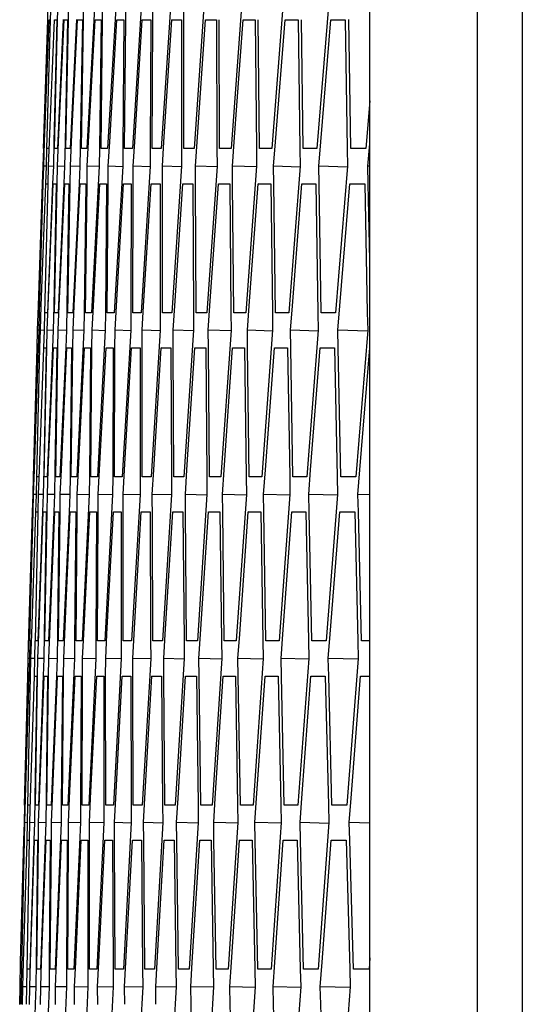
# Model space of a CAD drawing. Header units: millimetres. Extents: x 0 to 420, y 0 to 297.
# Tile 83 of 150: x 186.54 to 188.26, y 217.45 to 220.81. Entities that reach past the tile are written whole.
import ezdxf

# ---------------------------------------------------------------- set-up
doc = ezdxf.new("R2010")
doc.units = ezdxf.units.MM
doc.header["$LTSCALE"] = 23.1
doc.layers.get('0').update_dxf_attribs({"linetype": 'CONTINUOUS'})

msp = doc.modelspace()

# ---------------------------------------------------------------- linework, layer by layer
at = {"color": 7, "linetype": 'Continuous'}
for p, q in [((188.2577, 225.7925), (188.2577, 196.9141)), ((188.1035, 225.6818), (188.1035, 197.0248)), ((187.738, 200.3538), (187.738, 222.3528)), ((186.6396, 220.8114), (186.6416, 220.8714)), ((186.6495, 220.8114), (186.6513, 220.8714)), ((186.6732, 220.8114), (186.6747, 220.8714)), ((186.7106, 220.8114), (186.7119, 220.8714)), ((186.7618, 220.8113), (186.7628, 220.8714)), ((186.7997, 220.8714), (186.7731, 220.3717)), ((186.8267, 220.8114), (186.8275, 220.8714)), ((186.8725, 220.8714), (186.8439, 220.3717)), ((186.9054, 220.8114), (186.9059, 220.8714)), ((186.9591, 220.8714), (186.9284, 220.3717)), ((186.9978, 220.8114), (186.9981, 220.8714)), ((187.0595, 220.8714), (187.0267, 220.3717)), ((187.1039, 220.8114), (187.104, 220.8714)), ((187.1735, 220.8714), (187.1388, 220.3717)), ((187.3013, 220.8714), (187.2645, 220.3717)), ((187.4429, 220.8714), (187.404, 220.3717)), ((187.5981, 220.8714), (187.5573, 220.3717)), ((186.6253, 220.3717), (186.6396, 220.8114)), ((186.6288, 220.395), (186.6443, 220.8114)), ((186.637, 220.3717), (186.6495, 220.8114)), ((186.6443, 220.8114), (186.6484, 220.8114)), ((186.6457, 220.395), (186.6628, 220.8114)), ((186.671, 220.8114), (186.6607, 220.395)), ((186.6624, 220.3717), (186.6732, 220.8114)), ((186.6628, 220.8114), (186.671, 220.8114)), ((186.6925, 220.8121), (186.6727, 220.3717)), ((186.6763, 220.395), (186.6952, 220.8114)), ((186.6952, 220.8114), (186.7075, 220.8114)), ((186.7075, 220.8114), (186.6989, 220.395)), ((186.7017, 220.3717), (186.7106, 220.8114)), ((186.7376, 220.8124), (186.716, 220.3717)), ((186.7207, 220.395), (186.7413, 220.8114)), ((186.7413, 220.8114), (186.7577, 220.8114)), ((186.7577, 220.8114), (186.7504, 220.372)), ((186.7546, 220.3717), (186.7618, 220.8113)), ((186.7789, 220.395), (186.8011, 220.8114)), ((186.8011, 220.8114), (186.8216, 220.8114)), ((186.8216, 220.8114), (186.8161, 220.3717)), ((186.8214, 220.3717), (186.8267, 220.8114)), ((186.8508, 220.395), (186.8747, 220.8114)), ((186.8747, 220.8114), (186.8993, 220.8114)), ((186.8993, 220.8114), (186.8956, 220.3717)), ((186.9018, 220.3717), (186.9054, 220.8114)), ((186.9364, 220.395), (186.9621, 220.8114)), ((186.9621, 220.8114), (186.9907, 220.8114)), ((186.9907, 220.8114), (186.9889, 220.3717)), ((186.996, 220.3717), (186.9978, 220.8114)), ((187.0358, 220.395), (187.0631, 220.8114)), ((187.0631, 220.8114), (187.0959, 220.8114)), ((187.0958, 220.8103), (187.0631, 220.8114)), ((187.0959, 220.8114), (187.0958, 220.3717)), ((187.104, 220.3717), (187.1039, 220.8114)), ((187.1489, 220.395), (187.178, 220.8114)), ((187.178, 220.8114), (187.2148, 220.8114)), ((187.2148, 220.8114), (187.2165, 220.3716)), ((187.2257, 220.3717), (187.2238, 220.8114)), ((187.2758, 220.395), (187.3065, 220.8114)), ((187.3065, 220.8114), (187.3474, 220.8114)), ((187.3474, 220.8114), (187.351, 220.3716)), ((187.3611, 220.3717), (187.3574, 220.8115)), ((187.4163, 220.395), (187.4488, 220.8114)), ((187.4488, 220.8114), (187.4938, 220.8114)), ((187.4938, 220.8114), (187.4991, 220.3715)), ((187.5102, 220.3717), (187.5047, 220.8115)), ((187.5706, 220.395), (187.6047, 220.8114)), ((187.6047, 220.8114), (187.6538, 220.8114)), ((187.6538, 220.8114), (187.661, 220.3715)), ((187.6731, 220.3717), (187.6658, 220.8116)), ((187.738, 220.5344), (187.7242, 220.3717)), ((186.6258, 220.3117), (186.6288, 220.395)), ((186.6424, 220.3117), (186.6457, 220.395)), ((186.6607, 220.395), (186.6587, 220.3117)), ((186.6727, 220.3117), (186.6763, 220.395)), ((186.6989, 220.395), (186.6972, 220.3117)), ((186.7167, 220.3117), (186.7207, 220.395)), ((186.7745, 220.3117), (186.7789, 220.395)), ((186.8461, 220.3117), (186.8508, 220.395)), ((186.9314, 220.3117), (186.9364, 220.395)), ((187.0304, 220.3117), (187.0358, 220.395)), ((187.1432, 220.3117), (187.1489, 220.395)), ((187.2697, 220.3117), (187.2758, 220.395)), ((187.4099, 220.3117), (187.4163, 220.395)), ((187.5639, 220.3117), (187.5706, 220.395)), ((187.7315, 220.3117), (187.738, 220.388)), ((186.625, 220.3717), (186.623, 220.3117)), ((186.6255, 220.3717), (186.6253, 220.3717)), ((186.6357, 220.3719), (186.634, 220.3117)), ((186.6431, 220.3717), (186.637, 220.3717)), ((186.6727, 220.3717), (186.6624, 220.3717)), ((186.716, 220.3717), (186.7017, 220.3717)), ((186.7504, 220.372), (186.7495, 220.3117)), ((186.7731, 220.3717), (186.7546, 220.3717)), ((186.8161, 220.3717), (186.8155, 220.3117)), ((186.8439, 220.3717), (186.8214, 220.3717)), ((186.8956, 220.3717), (186.8952, 220.3117)), ((186.9284, 220.3717), (186.9018, 220.3717)), ((186.9889, 220.3717), (186.9887, 220.3117)), ((187.0267, 220.3717), (186.996, 220.3717)), ((187.0958, 220.3717), (187.0959, 220.3117)), ((187.1388, 220.3717), (187.104, 220.3717)), ((187.2165, 220.3716), (187.2168, 220.3117)), ((187.2645, 220.3717), (187.2257, 220.3717)), ((187.351, 220.3716), (187.3515, 220.3117)), ((187.404, 220.3717), (187.3611, 220.3717)), ((187.4991, 220.3715), (187.4999, 220.3117)), ((187.5573, 220.3717), (187.5102, 220.3717)), ((187.661, 220.3715), (187.662, 220.3117)), ((187.7242, 220.3717), (187.6731, 220.3717)), ((186.623, 220.3117), (186.621, 220.2518)), ((186.6241, 220.2517), (186.6258, 220.3117)), ((186.634, 220.3114), (186.6258, 220.3117)), ((186.634, 220.3117), (186.6318, 220.252)), ((186.6408, 220.2517), (186.6424, 220.3117)), ((186.6587, 220.3112), (186.6424, 220.3117)), ((186.6587, 220.3117), (186.6563, 220.2523)), ((186.6714, 220.2517), (186.6727, 220.3117)), ((186.6972, 220.3109), (186.6727, 220.3117)), ((186.6972, 220.3117), (186.6945, 220.2525)), ((186.7157, 220.2517), (186.7167, 220.3117)), ((186.7494, 220.3106), (186.7167, 220.3117)), ((186.7495, 220.3117), (186.7465, 220.2529)), ((186.7737, 220.2517), (186.7745, 220.3117)), ((186.8154, 220.3104), (186.7745, 220.3117)), ((186.8155, 220.3117), (186.7889, 219.812)), ((186.8455, 220.2517), (186.8461, 220.3117)), ((186.8951, 220.3101), (186.8461, 220.3117)), ((186.8952, 220.3117), (186.8665, 219.812)), ((186.9311, 220.2517), (186.9314, 220.3117)), ((186.9886, 220.3098), (186.9314, 220.3117)), ((186.9887, 220.3117), (186.958, 219.812)), ((187.0304, 220.2517), (187.0304, 220.3117)), ((187.0958, 220.3096), (187.0304, 220.3117)), ((187.0959, 220.3117), (187.0632, 219.812)), ((187.1434, 220.2518), (187.1432, 220.3117)), ((187.2168, 220.3093), (187.1432, 220.3117)), ((187.2168, 220.3117), (187.1821, 219.812)), ((187.2701, 220.2518), (187.2697, 220.3117)), ((187.3514, 220.309), (187.2697, 220.3117)), ((187.3515, 220.3117), (187.3147, 219.812)), ((187.4106, 220.2519), (187.4099, 220.3117)), ((187.4998, 220.3087), (187.4099, 220.3117)), ((187.4999, 220.3117), (187.4611, 219.812)), ((187.5648, 220.2519), (187.5639, 220.3117)), ((187.6619, 220.3085), (187.5639, 220.3117)), ((187.662, 220.3117), (187.6212, 219.812)), ((187.7327, 220.252), (187.7315, 220.3117)), ((187.738, 220.3115), (187.7315, 220.3117)), ((186.6563, 220.2523), (186.6383, 219.812)), ((186.6945, 220.2525), (186.6747, 219.812)), ((186.7465, 220.2529), (186.7249, 219.812)), ((186.6076, 219.8353), (186.6213, 220.2517)), ((186.6115, 219.812), (186.6241, 220.2517)), ((186.6176, 219.8353), (186.633, 220.2517)), ((186.6301, 219.812), (186.6408, 220.2517)), ((186.633, 220.2517), (186.6392, 220.2517)), ((186.6414, 219.8353), (186.6585, 220.2517)), ((186.6585, 220.2517), (186.6687, 220.2517)), ((186.6687, 220.2517), (186.6601, 219.8353)), ((186.6624, 219.812), (186.6714, 220.2517)), ((186.6789, 219.8353), (186.6977, 220.2517)), ((186.6977, 220.2517), (186.7121, 220.2517)), ((186.7121, 220.2517), (186.7051, 219.8353)), ((186.7085, 219.812), (186.7157, 220.2517)), ((186.7301, 219.8353), (186.7507, 220.2517)), ((186.7507, 220.2517), (186.7691, 220.2517)), ((186.7691, 220.2517), (186.7637, 219.8122)), ((186.7684, 219.812), (186.7737, 220.2517)), ((186.7952, 219.8353), (186.8174, 220.2517)), ((186.8174, 220.2517), (186.8399, 220.2517)), ((186.8399, 220.2517), (186.8363, 219.812)), ((186.842, 219.812), (186.8455, 220.2517)), ((186.8739, 219.8353), (186.8979, 220.2517)), ((186.8979, 220.2517), (186.9245, 220.2517)), ((186.9245, 220.2517), (186.9226, 219.812)), ((186.9293, 219.812), (186.9311, 220.2517)), ((186.9665, 219.8353), (186.9921, 220.2517)), ((186.9921, 220.2517), (187.0228, 220.2517)), ((187.0228, 220.2517), (187.0228, 219.8119)), ((187.0304, 219.812), (187.0304, 220.2517)), ((187.0727, 219.8353), (187.1001, 220.2517)), ((187.1001, 220.2517), (187.1348, 220.2517)), ((187.1348, 220.2517), (187.1366, 219.8119)), ((187.1453, 219.812), (187.1434, 220.2518)), ((187.1927, 219.8353), (187.2218, 220.2517)), ((187.2218, 220.2517), (187.2606, 220.2517)), ((187.2606, 220.2517), (187.2642, 219.8119)), ((187.2738, 219.812), (187.2701, 220.2518)), ((187.3264, 219.8353), (187.3572, 220.2517)), ((187.3572, 220.2517), (187.4001, 220.2517)), ((187.4001, 220.2503), (187.3572, 220.2517)), ((187.4001, 220.2517), (187.4055, 219.8118)), ((187.4161, 219.812), (187.4106, 220.2519)), ((187.4739, 219.8353), (187.5063, 220.2517)), ((187.5063, 220.2517), (187.5533, 220.2517)), ((187.5533, 220.2517), (187.5605, 219.8118)), ((187.5721, 219.812), (187.5648, 220.2519)), ((187.635, 219.8353), (187.6691, 220.2517)), ((187.6691, 220.2517), (187.7203, 220.2517)), ((187.7203, 220.2517), (187.7292, 219.8117)), ((187.738, 219.9897), (187.7327, 220.252)), ((186.6049, 219.752), (186.6076, 219.8353)), ((186.6146, 219.752), (186.6176, 219.8353)), ((186.638, 219.752), (186.6414, 219.8353)), ((186.6601, 219.8353), (186.6585, 219.752)), ((186.6752, 219.752), (186.6789, 219.8353)), ((186.7051, 219.8353), (186.7039, 219.752)), ((186.7261, 219.752), (186.7301, 219.8353)), ((186.7908, 219.752), (186.7952, 219.8353)), ((186.8693, 219.752), (186.8739, 219.8353)), ((186.9614, 219.752), (186.9665, 219.8353)), ((187.0673, 219.752), (187.0727, 219.8353)), ((187.187, 219.752), (187.1927, 219.8353)), ((187.3204, 219.752), (187.3264, 219.8353)), ((187.4675, 219.752), (187.4739, 219.8353)), ((187.6283, 219.752), (187.635, 219.8353)), ((186.6107, 219.8121), (186.609, 219.752)), ((186.6156, 219.812), (186.6115, 219.812)), ((186.6283, 219.8122), (186.6269, 219.752)), ((186.6383, 219.812), (186.6301, 219.812)), ((186.6747, 219.812), (186.6624, 219.812)), ((186.7249, 219.812), (186.7085, 219.812)), ((186.7637, 219.8122), (186.763, 219.752)), ((186.7889, 219.812), (186.7684, 219.812)), ((186.8363, 219.812), (186.8358, 219.752)), ((186.8665, 219.812), (186.842, 219.812)), ((186.9226, 219.812), (186.9225, 219.752)), ((186.958, 219.812), (186.9293, 219.812)), ((187.0228, 219.8119), (187.0228, 219.752)), ((187.0632, 219.812), (187.0304, 219.812)), ((187.1366, 219.8119), (187.1369, 219.752)), ((187.1821, 219.812), (187.1453, 219.812)), ((187.2642, 219.8119), (187.2647, 219.752)), ((187.3147, 219.812), (187.2738, 219.812)), ((187.4055, 219.8118), (187.4063, 219.752)), ((187.4611, 219.812), (187.4161, 219.812)), ((187.5605, 219.8118), (187.5615, 219.752)), ((187.6212, 219.812), (187.5721, 219.812)), ((187.7292, 219.8117), (187.7305, 219.752)), ((186.6032, 219.692), (186.6049, 219.752)), ((186.609, 219.7519), (186.6049, 219.752)), ((186.609, 219.752), (186.607, 219.6922)), ((186.6131, 219.692), (186.6146, 219.752)), ((186.6269, 219.7516), (186.6146, 219.752)), ((186.6269, 219.752), (186.6246, 219.6924)), ((186.6367, 219.692), (186.638, 219.752)), ((186.6585, 219.7514), (186.638, 219.752)), ((186.6585, 219.752), (186.656, 219.6926)), ((186.6742, 219.692), (186.6752, 219.752)), ((186.7038, 219.7511), (186.6752, 219.752)), ((186.7039, 219.752), (186.7011, 219.6929)), ((186.7253, 219.692), (186.7261, 219.752)), ((186.7629, 219.7509), (186.7261, 219.752)), ((186.763, 219.752), (186.7384, 219.2522)), ((186.7903, 219.692), (186.7908, 219.752)), ((186.8358, 219.7506), (186.7908, 219.752)), ((186.8358, 219.752), (186.8092, 219.2522)), ((186.8689, 219.692), (186.8693, 219.752)), ((186.9224, 219.7504), (186.8693, 219.752)), ((186.9225, 219.752), (186.8938, 219.2522)), ((186.9614, 219.692), (186.9614, 219.752)), ((187.0228, 219.7501), (186.9614, 219.752)), ((187.0228, 219.752), (186.9921, 219.2522)), ((187.0675, 219.692), (187.0673, 219.752)), ((187.1368, 219.7498), (187.0673, 219.752)), ((187.1369, 219.752), (187.1042, 219.2522)), ((187.1874, 219.6921), (187.187, 219.752)), ((187.2647, 219.7496), (187.187, 219.752)), ((187.2647, 219.752), (187.23, 219.2522)), ((187.321, 219.6921), (187.3204, 219.752)), ((187.4062, 219.7493), (187.3204, 219.752)), ((187.4063, 219.752), (187.3695, 219.2522)), ((187.4684, 219.6922), (187.4675, 219.752)), ((187.5615, 219.7491), (187.4675, 219.752)), ((187.5615, 219.752), (187.5227, 219.2522)), ((187.6295, 219.6922), (187.6283, 219.752)), ((187.7304, 219.7488), (187.6283, 219.752)), ((187.7305, 219.752), (187.6897, 219.2522)), ((186.5906, 219.2522), (186.6032, 219.692)), ((186.5941, 219.2755), (186.6078, 219.692)), ((186.6023, 219.2522), (186.6131, 219.692)), ((186.6078, 219.692), (186.6119, 219.692)), ((186.611, 219.2755), (186.6264, 219.692)), ((186.6346, 219.692), (186.626, 219.2755)), ((186.6264, 219.692), (186.6346, 219.692)), ((186.6278, 219.2522), (186.6367, 219.692)), ((186.656, 219.6926), (186.638, 219.2522)), ((186.6416, 219.2755), (186.6587, 219.692)), ((186.6587, 219.692), (186.671, 219.692)), ((186.671, 219.692), (186.6641, 219.2755)), ((186.667, 219.2522), (186.6742, 219.692)), ((186.7011, 219.6929), (186.6813, 219.2522)), ((186.686, 219.2755), (186.7048, 219.692)), ((186.7048, 219.692), (186.7212, 219.692)), ((186.7212, 219.692), (186.7158, 219.2525)), ((186.72, 219.2522), (186.7253, 219.692)), ((186.7441, 219.2755), (186.7647, 219.692)), ((186.7647, 219.692), (186.7852, 219.692)), ((186.7852, 219.692), (186.7815, 219.2522)), ((186.7867, 219.2522), (186.7903, 219.692)), ((186.8161, 219.2755), (186.8383, 219.692)), ((186.8383, 219.692), (186.8629, 219.692)), ((186.8629, 219.692), (186.861, 219.2522)), ((186.8672, 219.2522), (186.8689, 219.692)), ((186.9017, 219.2755), (186.9257, 219.692)), ((186.9257, 219.692), (186.9543, 219.692)), ((186.9543, 219.692), (186.9543, 219.2522)), ((186.9614, 219.2522), (186.9614, 219.692)), ((187.0011, 219.2755), (187.0267, 219.692)), ((187.0267, 219.692), (187.0595, 219.692)), ((187.0595, 219.691), (187.0267, 219.692)), ((187.0595, 219.692), (187.0612, 219.2522)), ((187.0694, 219.2522), (187.0675, 219.692)), ((187.1142, 219.2755), (187.1416, 219.692)), ((187.1416, 219.692), (187.1784, 219.692)), ((187.1784, 219.692), (187.182, 219.2521)), ((187.1911, 219.2522), (187.1874, 219.6921)), ((187.2411, 219.2755), (187.2701, 219.692)), ((187.2701, 219.692), (187.311, 219.692)), ((187.311, 219.692), (187.3164, 219.2521)), ((187.3265, 219.2522), (187.321, 219.6921)), ((187.3817, 219.2755), (187.4124, 219.692)), ((187.4124, 219.692), (187.4574, 219.692)), ((187.4574, 219.692), (187.4646, 219.252)), ((187.4757, 219.2522), (187.4684, 219.6922)), ((187.536, 219.2755), (187.5684, 219.692)), ((187.5684, 219.692), (187.6175, 219.692)), ((187.6175, 219.692), (187.6265, 219.2519)), ((187.6385, 219.2522), (187.6295, 219.6922)), ((187.704, 219.2755), (187.7381, 219.692)), ((186.5903, 219.2523), (186.5886, 219.1922)), ((186.5909, 219.2522), (186.5906, 219.2522)), ((186.5914, 219.1922), (186.5941, 219.2755)), ((186.601, 219.2524), (186.5996, 219.1922)), ((186.6085, 219.2522), (186.6023, 219.2522)), ((186.608, 219.1922), (186.611, 219.2755)), ((186.626, 219.2755), (186.6243, 219.1922)), ((186.638, 219.2522), (186.6278, 219.2522)), ((186.6383, 219.1922), (186.6416, 219.2755)), ((186.6641, 219.2755), (186.6628, 219.1922)), ((186.6813, 219.2522), (186.667, 219.2522)), ((186.6823, 219.1922), (186.686, 219.2755)), ((186.7158, 219.2525), (186.7151, 219.1922)), ((186.7384, 219.2522), (186.72, 219.2522)), ((186.7401, 219.1922), (186.7441, 219.2755)), ((186.7815, 219.2522), (186.7811, 219.1922)), ((186.8092, 219.2522), (186.7867, 219.2522)), ((186.8117, 219.1922), (186.8161, 219.2755)), ((186.861, 219.2522), (186.8608, 219.1922)), ((186.8938, 219.2522), (186.8672, 219.2522)), ((186.897, 219.1922), (186.9017, 219.2755)), ((186.9543, 219.2522), (186.9543, 219.1922)), ((186.9921, 219.2522), (186.9614, 219.2522)), ((186.9961, 219.1922), (187.0011, 219.2755)), ((187.0612, 219.2522), (187.0615, 219.1922)), ((187.1042, 219.2522), (187.0694, 219.2522)), ((187.1089, 219.1922), (187.1142, 219.2755)), ((187.182, 219.2521), (187.1825, 219.1922)), ((187.23, 219.2522), (187.1911, 219.2522)), ((187.2354, 219.1922), (187.2411, 219.2755)), ((187.3164, 219.2521), (187.3172, 219.1922)), ((187.3695, 219.2522), (187.3265, 219.2522)), ((187.3756, 219.1922), (187.3817, 219.2755)), ((187.4646, 219.252), (187.4656, 219.1922)), ((187.5227, 219.2522), (187.4757, 219.2522)), ((187.5296, 219.1922), (187.536, 219.2755)), ((187.6265, 219.2519), (187.6278, 219.1922)), ((187.6897, 219.2522), (187.6385, 219.2522)), ((187.6973, 219.1922), (187.704, 219.2755)), ((186.5886, 219.1922), (186.5869, 219.1323)), ((186.5899, 219.1322), (186.5914, 219.1922)), ((186.5996, 219.192), (186.5914, 219.1922)), ((186.5996, 219.1922), (186.5976, 219.1325)), ((186.6067, 219.1322), (186.608, 219.1922)), ((186.6243, 219.1918), (186.608, 219.1922)), ((186.6243, 219.1922), (186.6221, 219.1327)), ((186.6372, 219.1322), (186.6383, 219.1922)), ((186.6628, 219.1915), (186.6383, 219.1922)), ((186.6628, 219.1922), (186.6604, 219.133)), ((186.6815, 219.1322), (186.6823, 219.1922)), ((186.7151, 219.1913), (186.6823, 219.1922)), ((186.7151, 219.1922), (186.7124, 219.1333)), ((186.7396, 219.1322), (186.7401, 219.1922)), ((186.781, 219.1911), (186.7401, 219.1922)), ((186.7811, 219.1922), (186.7565, 218.6924)), ((186.8114, 219.1322), (186.8117, 219.1922)), ((186.8608, 219.1908), (186.8117, 219.1922)), ((186.8608, 219.1922), (186.8342, 218.6924)), ((186.897, 219.1323), (186.897, 219.1922)), ((186.9543, 219.1906), (186.897, 219.1922)), ((186.9543, 219.1922), (186.9257, 218.6924)), ((186.9963, 219.1089), (186.9961, 219.1922)), ((187.0615, 219.1904), (186.9961, 219.1922)), ((187.0615, 219.1922), (187.0309, 218.6924)), ((187.1093, 219.1323), (187.1089, 219.1922)), ((187.1825, 219.1901), (187.1089, 219.1922)), ((187.1825, 219.1922), (187.1498, 218.6924)), ((187.2361, 219.1324), (187.2354, 219.1922)), ((187.3171, 219.1899), (187.2354, 219.1922)), ((187.3172, 219.1922), (187.2824, 218.6924)), ((187.3765, 219.1324), (187.3756, 219.1922)), ((187.4655, 219.1896), (187.3756, 219.1922)), ((187.4656, 219.1922), (187.4288, 218.6924)), ((187.5308, 219.1325), (187.5296, 219.1922)), ((187.6277, 219.1894), (187.5296, 219.1922)), ((187.6278, 219.1922), (187.5889, 218.6924)), ((187.6987, 219.1326), (187.6973, 219.1922)), ((187.738, 219.1911), (187.6973, 219.1922)), ((186.5751, 218.7158), (186.5872, 219.1323)), ((186.5791, 218.6924), (186.5899, 219.1322)), ((186.5851, 218.7158), (186.5989, 219.1323)), ((186.5977, 218.6924), (186.6067, 219.1322)), ((186.5989, 219.1323), (186.605, 219.1323)), ((186.6221, 219.1327), (186.6059, 218.6924)), ((186.6089, 218.7158), (186.6243, 219.1323)), ((186.6243, 219.1323), (186.6346, 219.1323)), ((186.6346, 219.1323), (186.6277, 218.7158)), ((186.6301, 218.6924), (186.6372, 219.1322)), ((186.6604, 219.133), (186.6424, 218.6924)), ((186.6464, 218.7158), (186.6636, 219.1323)), ((186.6636, 219.1323), (186.6779, 219.1323)), ((186.6779, 219.1323), (186.6727, 218.7158)), ((186.6762, 218.6924), (186.6815, 219.1322)), ((186.7124, 219.1333), (186.6926, 218.6924)), ((186.6977, 218.7158), (186.7166, 219.1323)), ((186.7166, 219.1323), (186.735, 219.1323)), ((186.735, 219.1323), (186.7313, 218.6925)), ((186.736, 218.6924), (186.7396, 219.1322)), ((186.7627, 218.7158), (186.7833, 219.1323)), ((186.7833, 219.1323), (186.8058, 219.1323)), ((186.8058, 219.1323), (186.8039, 218.6924)), ((186.8097, 218.6924), (186.8114, 219.1322)), ((186.8415, 218.7158), (186.8638, 219.1323)), ((186.8638, 219.1323), (186.8904, 219.1323)), ((186.8904, 219.1323), (186.8903, 218.6924)), ((186.897, 218.6924), (186.897, 219.1323)), ((186.934, 218.7158), (186.958, 219.1323)), ((186.958, 219.1323), (186.9887, 219.1323)), ((186.9887, 219.1323), (186.9904, 218.6924)), ((187.0403, 218.7158), (187.066, 219.1323)), ((187.066, 219.1323), (187.1008, 219.1323)), ((187.1008, 219.1323), (187.1043, 218.6923)), ((187.113, 218.6924), (187.1093, 219.1323)), ((187.1603, 218.7158), (187.1877, 219.1323)), ((187.1877, 219.1323), (187.2265, 219.1323)), ((187.2265, 219.1323), (187.2319, 218.6923)), ((187.2415, 218.6924), (187.2361, 219.1324)), ((187.2941, 218.7158), (187.3231, 219.1323)), ((187.3231, 219.1323), (187.3661, 219.1323)), ((187.366, 219.131), (187.3231, 219.1323)), ((187.3661, 219.1323), (187.3732, 218.6922)), ((187.3838, 218.6924), (187.3765, 219.1324)), ((187.4415, 218.7158), (187.4723, 219.1323)), ((187.4723, 219.1323), (187.5193, 219.1323)), ((187.5193, 219.1323), (187.5283, 218.6922)), ((187.5398, 218.6924), (187.5308, 219.1325)), ((187.6027, 218.7158), (187.6351, 219.1323)), ((187.6351, 219.1323), (187.6862, 219.1323)), ((187.6862, 219.1323), (187.697, 218.6921)), ((187.7096, 218.6924), (187.6987, 219.1326)), ((186.9981, 218.6924), (186.9963, 219.1089)), ((186.5728, 218.6324), (186.5751, 218.7158)), ((186.5825, 218.6324), (186.5851, 218.7158)), ((186.6059, 218.6324), (186.6089, 218.7158)), ((186.6277, 218.7158), (186.6264, 218.6324)), ((186.6431, 218.6324), (186.6464, 218.7158)), ((186.6727, 218.7158), (186.6718, 218.6324)), ((186.694, 218.6324), (186.6977, 218.7158)), ((186.7587, 218.6324), (186.7627, 218.7158)), ((186.8372, 218.6324), (186.8415, 218.7158)), ((186.9294, 218.6324), (186.934, 218.7158)), ((187.0353, 218.6324), (187.0403, 218.7158)), ((187.1549, 218.6324), (187.1603, 218.7158)), ((187.2883, 218.6324), (187.2941, 218.7158)), ((187.4355, 218.6324), (187.4415, 218.7158)), ((187.5963, 218.6324), (187.6027, 218.7158)), ((186.5783, 218.6925), (186.5769, 218.6324)), ((186.5832, 218.6924), (186.5791, 218.6924)), ((186.596, 218.6926), (186.5948, 218.6324)), ((186.6059, 218.6924), (186.5977, 218.6924)), ((186.6424, 218.6924), (186.6301, 218.6924)), ((186.6926, 218.6924), (186.6762, 218.6924)), ((186.7313, 218.6925), (186.7309, 218.6324)), ((186.7565, 218.6924), (186.736, 218.6924)), ((186.8039, 218.6924), (186.8038, 218.6324)), ((186.8342, 218.6924), (186.8097, 218.6924)), ((186.8903, 218.6924), (186.8904, 218.6324)), ((186.9257, 218.6924), (186.897, 218.6924)), ((186.9904, 218.6924), (186.9908, 218.6324)), ((187.0309, 218.6924), (186.9981, 218.6924)), ((187.1043, 218.6923), (187.1049, 218.6324)), ((187.1498, 218.6924), (187.113, 218.6924)), ((187.2319, 218.6923), (187.2327, 218.6324)), ((187.2824, 218.6924), (187.2415, 218.6924)), ((187.3732, 218.6922), (187.3743, 218.6324)), ((187.4288, 218.6924), (187.3838, 218.6924)), ((187.5283, 218.6922), (187.5295, 218.6324)), ((187.5889, 218.6924), (187.5398, 218.6924)), ((187.697, 218.6921), (187.6985, 218.6324)), ((187.738, 218.6924), (187.7096, 218.6924)), ((186.5713, 218.5725), (186.5728, 218.6324)), ((186.5769, 218.6323), (186.5728, 218.6324)), ((186.5769, 218.6324), (186.5751, 218.5726)), ((186.5812, 218.5724), (186.5825, 218.6324)), ((186.5948, 218.6321), (186.5825, 218.6324)), ((186.5948, 218.6324), (186.5928, 218.5728)), ((186.6049, 218.5724), (186.6059, 218.6324)), ((186.6264, 218.6319), (186.6059, 218.6324)), ((186.6264, 218.6324), (186.6241, 218.573)), ((186.6423, 218.5724), (186.6431, 218.6324)), ((186.6717, 218.6317), (186.6431, 218.6324)), ((186.6718, 218.6324), (186.6693, 218.5733)), ((186.6935, 218.5724), (186.694, 218.6324)), ((186.7309, 218.6315), (186.694, 218.6324)), ((186.7309, 218.6324), (186.7084, 218.1326)), ((186.7584, 218.5724), (186.7587, 218.6324)), ((186.8037, 218.6312), (186.7587, 218.6324)), ((186.8038, 218.6324), (186.7792, 218.1326)), ((186.8371, 218.5725), (186.8372, 218.6324)), ((186.8903, 218.631), (186.8372, 218.6324)), ((186.8904, 218.6324), (186.8638, 218.1326)), ((186.9295, 218.5725), (186.9294, 218.6324)), ((186.9907, 218.6308), (186.9294, 218.6324)), ((186.9908, 218.6324), (186.9621, 218.1326)), ((187.0357, 218.5725), (187.0353, 218.6324)), ((187.1048, 218.6306), (187.0353, 218.6324)), ((187.1049, 218.6324), (187.0742, 218.1326)), ((187.1556, 218.5726), (187.1549, 218.6324)), ((187.2326, 218.6304), (187.1549, 218.6324)), ((187.2327, 218.6324), (187.2, 218.1326)), ((187.2893, 218.5726), (187.2883, 218.6324)), ((187.3742, 218.6302), (187.2883, 218.6324)), ((187.3743, 218.6324), (187.3395, 218.1326)), ((187.4366, 218.5727), (187.4355, 218.6324)), ((187.5295, 218.6299), (187.4355, 218.6324)), ((187.5295, 218.6324), (187.4928, 218.1326)), ((187.5977, 218.5728), (187.5963, 218.6324)), ((187.6985, 218.6297), (187.5963, 218.6324)), ((187.6985, 218.6324), (187.6597, 218.1326)), ((186.6241, 218.573), (186.608, 218.1326)), ((186.6693, 218.5733), (186.6513, 218.1326)), ((186.5605, 218.1326), (186.5713, 218.5725)), ((186.5639, 218.1559), (186.5759, 218.5725)), ((186.5723, 218.1326), (186.5812, 218.5724)), ((186.5759, 218.5725), (186.58, 218.5725)), ((186.5808, 218.1559), (186.5945, 218.5725)), ((186.5945, 218.5725), (186.6027, 218.5725)), ((186.6027, 218.5725), (186.5958, 218.1559)), ((186.5977, 218.1326), (186.6049, 218.5724)), ((186.6114, 218.1559), (186.6269, 218.5725)), ((186.6269, 218.5725), (186.6392, 218.5725)), ((186.6392, 218.5725), (186.634, 218.1559)), ((186.637, 218.1326), (186.6423, 218.5724)), ((186.6558, 218.1559), (186.673, 218.5725)), ((186.673, 218.5725), (186.6894, 218.5725)), ((186.6894, 218.5725), (186.6857, 218.1328)), ((186.6899, 218.1326), (186.6935, 218.5724)), ((186.714, 218.1559), (186.7329, 218.5725)), ((186.7329, 218.5725), (186.7533, 218.5725)), ((186.7533, 218.5725), (186.7515, 218.1326)), ((186.7567, 218.1326), (186.7584, 218.5724)), ((186.7859, 218.1559), (186.8065, 218.5725)), ((186.8065, 218.5725), (186.831, 218.5725)), ((186.831, 218.5725), (186.831, 218.1326)), ((186.8372, 218.1326), (186.8371, 218.5725)), ((186.8716, 218.1559), (186.8938, 218.5725)), ((186.8938, 218.5725), (186.9225, 218.5725)), ((186.9225, 218.5725), (186.9242, 218.1326)), ((186.9314, 218.1326), (186.9295, 218.5725)), ((186.971, 218.1559), (186.9949, 218.5725)), ((186.9949, 218.5725), (187.0277, 218.5725)), ((187.0277, 218.5716), (186.9949, 218.5725)), ((187.0277, 218.5725), (187.0312, 218.1325)), ((187.0394, 218.1326), (187.0357, 218.5725)), ((187.0841, 218.1559), (187.1098, 218.5725)), ((187.1098, 218.5725), (187.1466, 218.5725)), ((187.1466, 218.5725), (187.152, 218.1325)), ((187.1611, 218.1326), (187.1556, 218.5726)), ((187.211, 218.1559), (187.2383, 218.5725)), ((187.2383, 218.5725), (187.2793, 218.5725)), ((187.2793, 218.5725), (187.2864, 218.1324)), ((187.2965, 218.1326), (187.2893, 218.5726)), ((187.3516, 218.1559), (187.3806, 218.5725)), ((187.3806, 218.5725), (187.4256, 218.5725)), ((187.4256, 218.5725), (187.4346, 218.1324)), ((187.4457, 218.1326), (187.4366, 218.5727)), ((187.5059, 218.1559), (187.5367, 218.5725)), ((187.5367, 218.5725), (187.5857, 218.5725)), ((187.5857, 218.5725), (187.5965, 218.1323)), ((187.6086, 218.1326), (187.5977, 218.5728)), ((187.674, 218.1559), (187.7064, 218.5725)), ((187.7064, 218.5725), (187.738, 218.5725)), ((186.5616, 218.0726), (186.5639, 218.1559)), ((186.5782, 218.0726), (186.5808, 218.1559)), ((186.5958, 218.1559), (186.5945, 218.0726)), ((186.6085, 218.0726), (186.6114, 218.1559)), ((186.634, 218.1559), (186.633, 218.0726)), ((186.6525, 218.0726), (186.6558, 218.1559)), ((186.7103, 218.0726), (186.714, 218.1559)), ((186.7819, 218.0726), (186.7859, 218.1559)), ((186.8672, 218.0726), (186.8716, 218.1559)), ((186.9663, 218.0726), (186.971, 218.1559)), ((187.0791, 218.0726), (187.0841, 218.1559)), ((187.2056, 218.0726), (187.211, 218.1559)), ((187.3459, 218.0726), (187.3516, 218.1559)), ((187.4999, 218.0726), (187.5059, 218.1559)), ((187.6676, 218.0726), (187.674, 218.1559)), ((186.5602, 218.1327), (186.5588, 218.0726)), ((186.5608, 218.1326), (186.5605, 218.1326)), ((186.571, 218.1328), (186.5698, 218.0726)), ((186.5784, 218.1326), (186.5723, 218.1326)), ((186.608, 218.1326), (186.5977, 218.1326)), ((186.6513, 218.1326), (186.637, 218.1326)), ((186.6857, 218.1328), (186.6853, 218.0726)), ((186.7084, 218.1326), (186.6899, 218.1326)), ((186.7515, 218.1326), (186.7513, 218.0726)), ((186.7792, 218.1326), (186.7567, 218.1326)), ((186.831, 218.1326), (186.831, 218.0726)), ((186.8638, 218.1326), (186.8372, 218.1326)), ((186.9242, 218.1326), (186.9245, 218.0726)), ((186.9621, 218.1326), (186.9314, 218.1326)), ((187.0312, 218.1325), (187.0318, 218.0726)), ((187.0742, 218.1326), (187.0394, 218.1326)), ((187.152, 218.1325), (187.1528, 218.0726)), ((187.2, 218.1326), (187.1611, 218.1326)), ((187.2864, 218.1324), (187.2875, 218.0726)), ((187.3395, 218.1326), (187.2965, 218.1326)), ((187.4346, 218.1324), (187.4359, 218.0726)), ((187.4928, 218.1326), (187.4457, 218.1326)), ((187.5965, 218.1323), (187.598, 218.0726)), ((187.6597, 218.1326), (187.6086, 218.1326)), ((186.5588, 218.0726), (186.5573, 218.0127)), ((186.5603, 218.0126), (186.5616, 218.0726)), ((186.5698, 218.0724), (186.5616, 218.0726)), ((186.5698, 218.0726), (186.568, 218.0129)), ((186.5771, 218.0126), (186.5782, 218.0726)), ((186.5945, 218.0722), (186.5782, 218.0726)), ((186.5945, 218.0726), (186.5925, 218.0131)), ((186.6077, 218.0126), (186.6085, 218.0726)), ((186.633, 218.072), (186.6085, 218.0726)), ((186.633, 218.0726), (186.6308, 218.0133)), ((186.652, 218.0126), (186.6525, 218.0726)), ((186.6853, 218.0718), (186.6525, 218.0726)), ((186.6853, 218.0726), (186.6648, 217.5728)), ((186.71, 218.0126), (186.7103, 218.0726)), ((186.7513, 218.0716), (186.7103, 218.0726)), ((186.7513, 218.0726), (186.7288, 217.5728)), ((186.7818, 218.0126), (186.7819, 218.0726)), ((186.831, 218.0714), (186.7819, 218.0726)), ((186.831, 218.0726), (186.8065, 217.5728)), ((186.8674, 218.0127), (186.8672, 218.0726)), ((186.9245, 218.0712), (186.8672, 218.0726)), ((186.9245, 218.0726), (186.8979, 217.5728)), ((186.9667, 218.0127), (186.9663, 218.0726)), ((187.0317, 218.071), (186.9663, 218.0726)), ((187.0318, 218.0726), (187.0031, 217.5728)), ((187.0798, 218.0127), (187.0791, 218.0726)), ((187.1527, 218.0708), (187.0791, 218.0726)), ((187.1528, 218.0726), (187.1221, 217.5728)), ((187.2065, 218.0128), (187.2056, 218.0726)), ((187.2874, 218.0706), (187.2056, 218.0726)), ((187.2875, 218.0726), (187.2548, 217.5728)), ((187.3471, 218.0129), (187.3459, 218.0726)), ((187.4358, 218.0704), (187.3459, 218.0726)), ((187.4359, 218.0726), (187.4011, 217.5728)), ((187.5013, 218.0129), (187.4999, 218.0726)), ((187.598, 218.0702), (187.4999, 218.0726)), ((187.598, 218.0726), (187.5613, 217.5728)), ((187.6692, 218.013), (187.6676, 218.0726)), ((187.738, 218.0709), (187.6676, 218.0726)), ((186.5473, 217.5961), (186.5576, 218.0126)), ((186.5514, 217.5728), (186.5603, 218.0126)), ((186.5573, 217.5961), (186.5693, 218.0126)), ((186.5693, 218.0126), (186.5754, 218.0126)), ((186.57, 217.5728), (186.5771, 218.0126)), ((186.5925, 218.0131), (186.5782, 217.5728)), ((186.581, 217.5961), (186.5948, 218.0126)), ((186.5948, 218.0126), (186.605, 218.0126)), ((186.605, 218.0126), (186.5998, 217.5961)), ((186.6023, 217.5728), (186.6077, 218.0126)), ((186.6308, 218.0133), (186.6146, 217.5728)), ((186.6186, 217.5961), (186.634, 218.0126)), ((186.634, 218.0126), (186.6483, 218.0126)), ((186.6483, 218.0126), (186.6448, 217.5961)), ((186.6484, 217.5728), (186.652, 218.0126)), ((186.6699, 217.5961), (186.687, 218.0126)), ((186.687, 218.0126), (186.7054, 218.0126)), ((186.7054, 218.0126), (186.7036, 217.5728)), ((186.7083, 217.5728), (186.71, 218.0126)), ((186.7349, 217.5961), (186.7537, 218.0126)), ((186.7537, 218.0126), (186.7763, 218.0126)), ((186.7763, 218.0126), (186.7762, 217.5728)), ((186.7819, 217.5728), (186.7818, 218.0126)), ((186.8137, 217.5961), (186.8342, 218.0126)), ((186.8342, 218.0126), (186.8608, 218.0126)), ((186.8608, 218.0126), (186.8626, 217.5727)), ((186.8693, 217.5728), (186.8674, 218.0127)), ((186.9062, 217.5961), (186.9285, 218.0126)), ((186.9285, 218.0126), (186.9592, 218.0126)), ((186.9592, 218.0126), (186.9627, 217.5727)), ((186.9704, 217.5728), (186.9667, 218.0127)), ((187.0125, 217.5961), (187.0364, 218.0126)), ((187.0364, 218.0126), (187.0712, 218.0126)), ((187.0712, 218.0126), (187.0766, 217.5727)), ((187.0852, 217.5728), (187.0798, 218.0127)), ((187.1325, 217.5961), (187.1582, 218.0126)), ((187.1582, 218.0126), (187.197, 218.0126)), ((187.197, 218.0126), (187.2042, 217.5726)), ((187.2138, 217.5728), (187.2065, 218.0128)), ((187.2663, 217.5961), (187.2936, 218.0126)), ((187.2936, 218.0126), (187.3366, 218.0126)), ((187.3365, 218.0116), (187.2936, 218.0126)), ((187.3366, 218.0126), (187.3455, 217.5725)), ((187.3561, 217.5728), (187.3471, 218.0129)), ((187.4137, 217.5961), (187.4428, 218.0126)), ((187.4428, 218.0126), (187.4898, 218.0126)), ((187.4898, 218.0126), (187.5006, 217.5725)), ((187.5122, 217.5728), (187.5013, 218.0129)), ((187.5749, 217.5961), (187.6057, 218.0126)), ((187.6057, 218.0126), (187.6568, 218.0126)), ((187.6568, 218.0126), (187.6694, 217.5724)), ((187.6819, 217.5728), (187.6692, 218.013)), ((187.738, 217.611), (187.7351, 217.5728)), ((186.5453, 217.5128), (186.5473, 217.5961)), ((186.5506, 217.5729), (186.5494, 217.5128)), ((186.5555, 217.5728), (186.5514, 217.5728)), ((186.555, 217.5128), (186.5573, 217.5961)), ((186.5682, 217.5729), (186.5673, 217.5128)), ((186.5782, 217.5728), (186.57, 217.5728)), ((186.5784, 217.5128), (186.581, 217.5961)), ((186.5998, 217.5961), (186.5989, 217.5128)), ((186.6146, 217.5728), (186.6023, 217.5728)), ((186.6156, 217.5128), (186.6186, 217.5961)), ((186.6448, 217.5961), (186.6442, 217.5128)), ((186.6648, 217.5728), (186.6484, 217.5728)), ((186.6665, 217.5128), (186.6699, 217.5961)), ((186.7036, 217.5728), (186.7034, 217.5128)), ((186.7288, 217.5728), (186.7083, 217.5728)), ((186.7312, 217.5128), (186.7349, 217.5961)), ((186.7762, 217.5728), (186.7763, 217.5128)), ((186.8065, 217.5728), (186.7819, 217.5728)), ((186.8097, 217.5128), (186.8137, 217.5961)), ((186.8626, 217.5727), (186.8629, 217.5128)), ((186.8979, 217.5728), (186.8693, 217.5728)), ((186.9019, 217.5128), (186.9062, 217.5961)), ((186.9627, 217.5727), (186.9633, 217.5128)), ((187.0031, 217.5728), (186.9704, 217.5728)), ((187.0078, 217.5128), (187.0125, 217.5961)), ((187.0766, 217.5727), (187.0774, 217.5128)), ((187.1221, 217.5728), (187.0852, 217.5728)), ((187.1275, 217.5128), (187.1325, 217.5961)), ((187.2042, 217.5726), (187.2052, 217.5128)), ((187.2548, 217.5728), (187.2138, 217.5728)), ((187.2609, 217.5128), (187.2663, 217.5961)), ((187.3455, 217.5725), (187.3468, 217.5128)), ((187.4011, 217.5728), (187.3561, 217.5728)), ((187.408, 217.5128), (187.4137, 217.5961)), ((187.5006, 217.5725), (187.5021, 217.5128)), ((187.5613, 217.5728), (187.5122, 217.5728)), ((187.5689, 217.5128), (187.5749, 217.5961)), ((187.6694, 217.5724), (187.6711, 217.5128)), ((187.7351, 217.5728), (187.6819, 217.5728)), ((186.544, 217.4528), (186.5453, 217.5128)), ((186.5494, 217.5127), (186.5453, 217.5128)), ((186.5494, 217.5128), (186.5479, 217.4529)), ((186.5539, 217.4528), (186.555, 217.5128)), ((186.5673, 217.5125), (186.555, 217.5128)), ((186.5673, 217.5128), (186.5655, 217.4531)), ((186.5776, 217.4528), (186.5784, 217.5128)), ((186.5989, 217.5123), (186.5784, 217.5128)), ((186.5989, 217.5128), (186.5969, 217.4533)), ((186.615, 217.4528), (186.6156, 217.5128)), ((186.6442, 217.5121), (186.6156, 217.5128)), ((186.6442, 217.5128), (186.642, 217.4536)), ((186.6662, 217.4528), (186.6665, 217.5128)), ((186.7034, 217.512), (186.6665, 217.5128)), ((186.7034, 217.5128), (186.6829, 217.0129)), ((186.7312, 217.4528), (186.7312, 217.5128)), ((186.7762, 217.5118), (186.7312, 217.5128)), ((186.7763, 217.5128), (186.7537, 217.0129)), ((186.8099, 217.4528), (186.8097, 217.5128)), ((186.8629, 217.5116), (186.8097, 217.5128)), ((186.8629, 217.5128), (186.8383, 217.0129)), ((186.9023, 217.4529), (186.9019, 217.5128)), ((186.9632, 217.5114), (186.9019, 217.5128)), ((186.9633, 217.5128), (186.9367, 217.0129)), ((187.0085, 217.4529), (187.0078, 217.5128)), ((187.0774, 217.5112), (187.0078, 217.5128)), ((187.0774, 217.5128), (187.0487, 217.0129)), ((187.1284, 217.4529), (187.1275, 217.5128)), ((187.2052, 217.511), (187.1275, 217.5128)), ((187.2052, 217.5128), (187.1746, 217.0129)), ((187.2621, 217.453), (187.2609, 217.5128)), ((187.3468, 217.5108), (187.2609, 217.5128)), ((187.3468, 217.5128), (187.3141, 217.0129)), ((187.4094, 217.4531), (187.408, 217.5128)), ((187.5021, 217.5107), (187.408, 217.5128)), ((187.5021, 217.5128), (187.4674, 217.0129)), ((187.5705, 217.4531), (187.5689, 217.5128)), ((187.6711, 217.5105), (187.5689, 217.5128)), ((187.6711, 217.5128), (187.6343, 217.0129)), ((186.5969, 217.4533), (186.5825, 217.0129)), ((186.642, 217.4536), (186.6258, 217.0129)), ((187.1357, 217.0129), (187.1284, 217.4529)), ((187.2711, 217.0129), (187.2621, 217.453)), ((187.4203, 217.0129), (187.4094, 217.4531)), ((187.5832, 217.0129), (187.5705, 217.4531))]:
    msp.add_line(p, q, dxfattribs=at)

doc.saveas('drawing.dxf')
